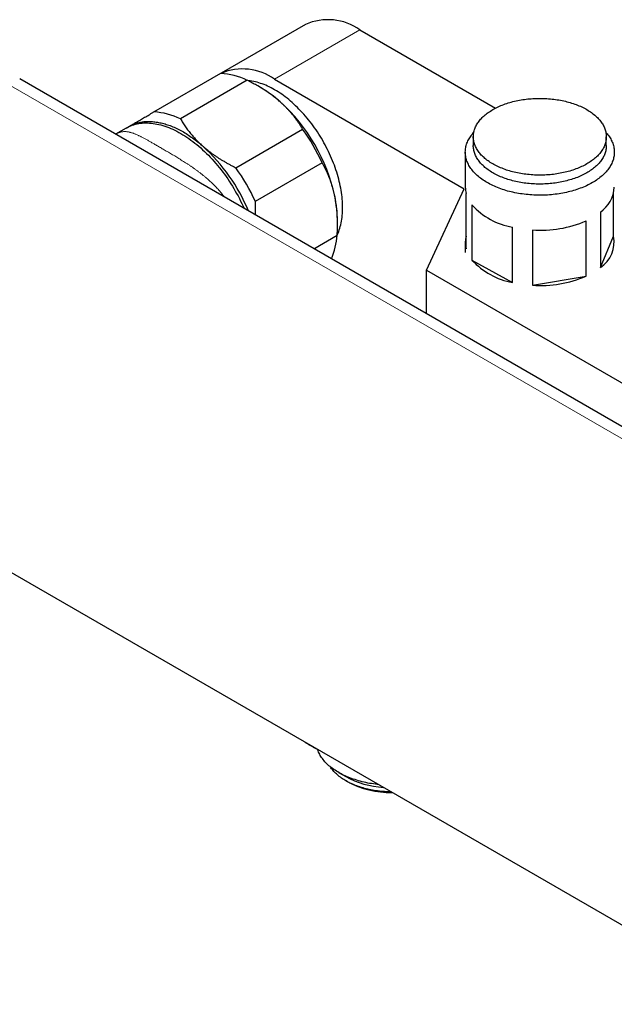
# Model space of a CAD drawing. Header units: millimetres. Extents: x 8 to 696, y 12 to 354.
# Tile 9 of 14: x 533 to 614, y 80 to 215. Entities that reach past the tile are written whole.
import ezdxf

# ---------------------------------------------------------------- set-up
doc = ezdxf.new("R2010")
doc.units = ezdxf.units.MM

msp = doc.modelspace()

# ---------------------------------------------------------------- linework, layer by layer
at = {"color": 7, "linetype": 'Continuous', "lineweight": 30}
for p, q in [((571.85, 214.33), (560.23, 207.62)), ((579.35, 213.59), (597.99, 202.82)), ((551, 202.31), (560.19, 207.62)), ((668.29, 128.49), (532.53, 206.87)), ((563.85, 206.66), (554.65, 201.35)), ((565.65, 205.67), (565.29, 205.88)), ((567.61, 206.81), (593.71, 191.75)), ((547.19, 200.09), (545.73, 199.25)), ((562.27, 194.63), (571.46, 199.94)), ((594.95, 198.89), (594.95, 197.67)), ((613.25, 197.67), (613.25, 198.89)), ((593.85, 196.77), (593.85, 191.95)), ((574.15, 195.31), (564.95, 190)), ((588.51, 180.54), (593.71, 191.75)), ((593.96, 183.49), (593.96, 191.08)), ((614.24, 185.23), (614.24, 191.08)), ((594.76, 189.51), (594.76, 181.92)), ((612.43, 188.5), (612.43, 180.91)), ((576.26, 186.86), (576.26, 187.3)), ((610.47, 179.72), (610.47, 187.32)), ((600.34, 178.85), (600.34, 186.45)), ((603.09, 186.06), (603.09, 178.47)), ((573.02, 183.49), (576.21, 185.34)), ((593.85, 184.36), (593.85, 182.97)), ((612.43, 180.91), (614.24, 185.23)), ((594.76, 181.92), (600.34, 178.85)), ((588.51, 180.54), (628.18, 157.64)), ((588.51, 174.55), (588.51, 180.54)), ((603.09, 178.47), (610.47, 179.72)), ((498.49, 157.93), (634.26, 79.56)), ((576.41, 111.45), (577.39, 110.88)), ((577.39, 110.31), (577.6, 110.19))]:
    msp.add_line(p, q, dxfattribs=at)
at = {"color": 252, "linetype": 'Continuous', "lineweight": 0}
for p, q in [((567.61, 206.81), (579.35, 213.59)), ((665.28, 128.57), (529.52, 206.94))]:
    msp.add_line(p, q, dxfattribs=at)
at = {"color": 7, "linetype": 'Continuous', "lineweight": 30, "flags": 128}
for points in [[(576.21, 185.36), (576.25, 185.44), (576.34, 185.65), (576.43, 185.87), (576.51, 186.09), (576.58, 186.32), (576.64, 186.55), (576.7, 186.79), (576.76, 187.04), (576.81, 187.29), (576.85, 187.54), (576.88, 187.8), (576.91, 188.07), (576.93, 188.33), (576.95, 188.61), (576.96, 188.88), (576.96, 189.16), (576.96, 189.45), (576.95, 189.74), (576.93, 190.03), (576.91, 190.32), (576.88, 190.62), (576.85, 190.92), (576.81, 191.22), (576.76, 191.53), (576.7, 191.83), (576.64, 192.14), (576.58, 192.45), (576.51, 192.76), (576.43, 193.08), (576.34, 193.39), (576.25, 193.71), (576.15, 194.02), (576.05, 194.34), (575.94, 194.65), (575.83, 194.97), (575.71, 195.28), (575.59, 195.6), (575.45, 195.91), (575.32, 196.23), (575.18, 196.54), (575.03, 196.85), (574.88, 197.16), (574.72, 197.47), (574.56, 197.77), (574.4, 198.08), (574.23, 198.38), (574.05, 198.68), (573.87, 198.97), (573.69, 199.26), (573.5, 199.55), (573.31, 199.84), (573.11, 200.12), (572.91, 200.4), (572.71, 200.68), (572.5, 200.95), (572.29, 201.21), (572.08, 201.47), (571.86, 201.73), (571.64, 201.98), (571.42, 202.23), (571.19, 202.47), (570.96, 202.71), (570.74, 202.94), (570.5, 203.16), (570.27, 203.38), (570.03, 203.59), (569.8, 203.8), (569.56, 204), (569.32, 204.19), (569.08, 204.38), (568.83, 204.56), (568.59, 204.73), (568.35, 204.9), (568.1, 205.06), (567.86, 205.21), (567.61, 205.36), (567.37, 205.49), (567.13, 205.62), (566.88, 205.75), (566.64, 205.86), (566.39, 205.97), (566.15, 206.07), (565.91, 206.16), (565.67, 206.24), (565.43, 206.32), (565.2, 206.39), (564.96, 206.44), (564.73, 206.5), (564.49, 206.54), (564.26, 206.57), (564.04, 206.6), (563.94, 206.61)], [(606.25, 204.03), (606.49, 203.99), (606.72, 203.95), (606.95, 203.91), (607.17, 203.87), (607.4, 203.82), (607.62, 203.77), (607.84, 203.71), (608.06, 203.66), (608.27, 203.59), (608.48, 203.53), (608.69, 203.46), (608.9, 203.39), (609.1, 203.32), (609.3, 203.24), (609.49, 203.16), (609.69, 203.08), (609.87, 202.99), (610.06, 202.9), (610.24, 202.81), (610.41, 202.72), (610.58, 202.62), (610.75, 202.52), (610.91, 202.42), (611.07, 202.32), (611.22, 202.21), (611.37, 202.1), (611.51, 201.99), (611.65, 201.88), (611.78, 201.76), (611.91, 201.64), (612.03, 201.52), (612.15, 201.4), (612.26, 201.28), (612.37, 201.16), (612.47, 201.03), (612.56, 200.9), (612.65, 200.78), (612.73, 200.65), (612.81, 200.52), (612.88, 200.38), (612.94, 200.25), (613, 200.12), (613.06, 199.98), (613.1, 199.85), (613.14, 199.71), (613.18, 199.57), (613.2, 199.43), (613.22, 199.3), (613.24, 199.16), (613.25, 199.02), (613.25, 198.88), (613.25, 198.74), (613.24, 198.61), (613.22, 198.47), (613.2, 198.33), (613.17, 198.19), (613.14, 198.06), (613.1, 197.92), (613.05, 197.78), (612.99, 197.65), (612.94, 197.52), (612.87, 197.38), (612.8, 197.25), (612.72, 197.12), (612.64, 196.99), (612.55, 196.86), (612.45, 196.73), (612.35, 196.61), (612.25, 196.49), (612.13, 196.36), (612.02, 196.24), (611.89, 196.12), (611.77, 196.01), (611.63, 195.89), (611.49, 195.78), (611.35, 195.67), (611.2, 195.56), (611.05, 195.45), (610.89, 195.35), (610.73, 195.25), (610.56, 195.15), (610.39, 195.05), (610.21, 194.96), (610.03, 194.87), (609.85, 194.78), (609.66, 194.7), (609.47, 194.61), (609.27, 194.53), (609.07, 194.46), (608.87, 194.38), (608.66, 194.31), (608.45, 194.25), (608.24, 194.18), (608.02, 194.12), (607.81, 194.06), (607.59, 194.01), (607.36, 193.96), (607.14, 193.91), (606.91, 193.87), (606.68, 193.83), (606.45, 193.79), (606.22, 193.75), (605.99, 193.72), (605.75, 193.7), (605.52, 193.67), (605.28, 193.65), (605.04, 193.64), (604.8, 193.63), (604.56, 193.62), (604.32, 193.61), (604.08, 193.61), (603.84, 193.61), (603.61, 193.62), (603.37, 193.63), (603.13, 193.64), (602.89, 193.66), (602.65, 193.68), (602.42, 193.7), (602.18, 193.73), (601.95, 193.76), (601.72, 193.79), (601.49, 193.83), (601.26, 193.87), (601.03, 193.92), (600.81, 193.96), (600.58, 194.02), (600.36, 194.07), (600.15, 194.13), (599.93, 194.19), (599.72, 194.26), (599.51, 194.32), (599.31, 194.39), (599.1, 194.47), (598.9, 194.55), (598.71, 194.63), (598.52, 194.71), (598.33, 194.79), (598.15, 194.88), (597.97, 194.97), (597.79, 195.07), (597.62, 195.16), (597.45, 195.26), (597.29, 195.37), (597.13, 195.47), (596.98, 195.58), (596.83, 195.68), (596.69, 195.8), (596.55, 195.91), (596.42, 196.02), (596.29, 196.14), (596.17, 196.26), (596.05, 196.38), (595.94, 196.5), (595.84, 196.63), (595.74, 196.75), (595.64, 196.88), (595.55, 197.01), (595.47, 197.14), (595.39, 197.27), (595.32, 197.4), (595.26, 197.54), (595.2, 197.67), (595.15, 197.8), (595.1, 197.94), (595.06, 198.08), (595.03, 198.21), (595, 198.35), (594.98, 198.49), (594.96, 198.63), (594.95, 198.76), (594.95, 198.9), (594.96, 199.04), (594.96, 199.18), (594.98, 199.32), (595, 199.45), (595.03, 199.59), (595.07, 199.73), (595.11, 199.87), (595.16, 200), (595.21, 200.14), (595.27, 200.27), (595.33, 200.4), (595.4, 200.53), (595.48, 200.67), (595.57, 200.79), (595.65, 200.92), (595.75, 201.05), (595.85, 201.18), (595.96, 201.3), (596.07, 201.42), (596.19, 201.54), (596.31, 201.66), (596.44, 201.78), (596.57, 201.89), (596.71, 202.01), (596.85, 202.12), (597, 202.22), (597.16, 202.33), (597.31, 202.43), (597.48, 202.54), (597.64, 202.63), (597.82, 202.73), (597.99, 202.82), (598.17, 202.92), (598.36, 203), (598.55, 203.09), (598.74, 203.17), (598.93, 203.25), (599.13, 203.33), (599.34, 203.4), (599.54, 203.47), (599.75, 203.54), (599.96, 203.6), (600.18, 203.66), (600.4, 203.72), (600.62, 203.78), (600.84, 203.83), (601.06, 203.88), (601.29, 203.92), (601.52, 203.96), (601.75, 204), (601.98, 204.03), (602.22, 204.06), (602.45, 204.09), (602.69, 204.11), (602.92, 204.13), (603.16, 204.15), (603.4, 204.16), (603.64, 204.17), (603.88, 204.17), (604.12, 204.17), (604.36, 204.17), (604.6, 204.17), (604.84, 204.16), (605.08, 204.14), (605.31, 204.13), (605.55, 204.11), (605.79, 204.08), (606.02, 204.06), (606.25, 204.03)], [(547.19, 200.09), (547.39, 200.2), (547.59, 200.3), (547.8, 200.39), (548.02, 200.47), (548.23, 200.54), (548.46, 200.61), (548.68, 200.66), (548.91, 200.71), (549.15, 200.74), (549.39, 200.77), (549.63, 200.79), (549.88, 200.79), (550.12, 200.79), (550.38, 200.78), (550.63, 200.76), (550.89, 200.73), (551.15, 200.69), (551.41, 200.64), (551.68, 200.58), (551.95, 200.52), (552.22, 200.44), (552.49, 200.35), (552.76, 200.26), (553.03, 200.16), (553.31, 200.04), (553.58, 199.92), (553.86, 199.79), (554.14, 199.65), (554.41, 199.5), (554.69, 199.35), (554.97, 199.18), (555.25, 199.01), (555.52, 198.83), (555.8, 198.64), (556.08, 198.44), (556.35, 198.24), (556.62, 198.03), (556.9, 197.81), (557.17, 197.58), (557.44, 197.35), (557.7, 197.11), (557.97, 196.86), (558.23, 196.6), (558.49, 196.34), (558.75, 196.07), (559.01, 195.8), (559.26, 195.52), (559.51, 195.23), (559.75, 194.94), (559.99, 194.65), (560.23, 194.34), (560.47, 194.04), (560.7, 193.73), (560.93, 193.41), (561.15, 193.09), (561.37, 192.77), (561.58, 192.44), (561.79, 192.11), (561.99, 191.77), (562.19, 191.43), (562.38, 191.09), (562.57, 190.75), (562.76, 190.4), (562.93, 190.05), (563.11, 189.7), (563.27, 189.35), (563.41, 189.04)], [(547.52, 200.28), (547.65, 200.35), (547.78, 200.42), (547.91, 200.49), (548.05, 200.55), (548.19, 200.61), (548.33, 200.66), (548.47, 200.71), (548.61, 200.76), (548.76, 200.8), (548.9, 200.84), (549.05, 200.87), (549.21, 200.9), (549.36, 200.93), (549.51, 200.95), (549.67, 200.97), (549.83, 200.98), (549.99, 200.99), (550.15, 201), (550.31, 201), (550.47, 201), (550.64, 200.99), (550.8, 200.98), (550.97, 200.96), (551.14, 200.95), (551.31, 200.92), (551.48, 200.9), (551.65, 200.87), (551.83, 200.83), (552, 200.79), (552.17, 200.75), (552.35, 200.71), (552.53, 200.66), (552.7, 200.6), (552.88, 200.54), (553.06, 200.48), (553.24, 200.42), (553.42, 200.35), (553.6, 200.27), (553.78, 200.2), (553.96, 200.11), (554.14, 200.03), (554.32, 199.94), (554.51, 199.85), (554.69, 199.75), (554.87, 199.65), (555.05, 199.55), (555.23, 199.44), (555.42, 199.33), (555.6, 199.22), (555.78, 199.1), (555.96, 198.98), (556.14, 198.85), (556.32, 198.73), (556.5, 198.59), (556.68, 198.46), (556.86, 198.32), (557.04, 198.18), (557.22, 198.04), (557.4, 197.89), (557.58, 197.74), (557.75, 197.58)], [(547.37, 200.19), (547.39, 200.2), (547.52, 200.28)], [(613.19, 199.51), (613.24, 199.45), (613.36, 199.31), (613.47, 199.17), (613.58, 199.02), (613.68, 198.88), (613.77, 198.73), (613.86, 198.59), (613.93, 198.44), (614.01, 198.29), (614.07, 198.14), (614.13, 197.99), (614.18, 197.84), (614.23, 197.68), (614.27, 197.53), (614.3, 197.38), (614.32, 197.22), (614.34, 197.07), (614.35, 196.91), (614.35, 196.76), (614.35, 196.6), (614.34, 196.45), (614.32, 196.29), (614.29, 196.14), (614.26, 195.99), (614.22, 195.83), (614.18, 195.68), (614.12, 195.53), (614.06, 195.38), (614, 195.23), (613.92, 195.08), (613.84, 194.93), (613.76, 194.78), (613.66, 194.64), (613.56, 194.49), (613.46, 194.35), (613.34, 194.21), (613.23, 194.07), (613.1, 193.94), (612.97, 193.8), (612.83, 193.67), (612.69, 193.54), (612.54, 193.41), (612.38, 193.28), (612.22, 193.16), (612.05, 193.04), (611.88, 192.92), (611.71, 192.8), (611.52, 192.69), (611.34, 192.58), (611.14, 192.47), (610.95, 192.36), (610.74, 192.26), (610.54, 192.16), (610.33, 192.07), (610.11, 191.98), (609.89, 191.89), (609.67, 191.8), (609.44, 191.72), (609.21, 191.64), (608.98, 191.56), (608.74, 191.49), (608.5, 191.42), (608.25, 191.36), (608.01, 191.3), (607.76, 191.24), (607.5, 191.19), (607.25, 191.14), (606.99, 191.09), (606.74, 191.05), (606.48, 191.01), (606.21, 190.98), (605.95, 190.95), (605.69, 190.92), (605.42, 190.9), (605.15, 190.88), (604.89, 190.87), (604.62, 190.86), (604.35, 190.85), (604.08, 190.85), (603.81, 190.85), (603.55, 190.86), (603.28, 190.87), (603.01, 190.89), (602.74, 190.9), (602.48, 190.93), (602.21, 190.95), (601.95, 190.98), (601.69, 191.02), (601.43, 191.06), (601.17, 191.1), (600.92, 191.15), (600.66, 191.2), (600.41, 191.25), (600.16, 191.31), (599.91, 191.37), (599.67, 191.43), (599.43, 191.5), (599.19, 191.57), (598.96, 191.65), (598.73, 191.73), (598.5, 191.81), (598.28, 191.9), (598.06, 191.99), (597.85, 192.08), (597.64, 192.18), (597.43, 192.28), (597.23, 192.38), (597.03, 192.49), (596.84, 192.59), (596.65, 192.7), (596.47, 192.82), (596.29, 192.94), (596.12, 193.05), (595.96, 193.18), (595.8, 193.3), (595.64, 193.43), (595.49, 193.56), (595.35, 193.69), (595.21, 193.82), (595.08, 193.96), (594.96, 194.09), (594.84, 194.23), (594.73, 194.37), (594.62, 194.52), (594.53, 194.66), (594.43, 194.81), (594.35, 194.95), (594.27, 195.1), (594.2, 195.25), (594.13, 195.4), (594.07, 195.55), (594.02, 195.7), (593.97, 195.86), (593.94, 196.01), (593.91, 196.16), (593.88, 196.32), (593.86, 196.47), (593.85, 196.63), (593.85, 196.78), (593.86, 196.94), (593.87, 197.09), (593.88, 197.25), (593.91, 197.4), (593.94, 197.55), (593.98, 197.71), (594.03, 197.86), (594.08, 198.01), (594.14, 198.16), (594.21, 198.31), (594.28, 198.46), (594.36, 198.61), (594.45, 198.76), (594.54, 198.9), (594.64, 199.04), (594.75, 199.19), (594.86, 199.33), (594.98, 199.47), (595.01, 199.51)], [(613.25, 197.67), (613.25, 197.66), (613.25, 197.52), (613.24, 197.38), (613.22, 197.24), (613.2, 197.11), (613.17, 196.97), (613.14, 196.83), (613.1, 196.7), (613.05, 196.56), (612.99, 196.42), (612.94, 196.29), (612.87, 196.16), (612.8, 196.03), (612.72, 195.9), (612.64, 195.77), (612.55, 195.64), (612.45, 195.51), (612.35, 195.38), (612.25, 195.26), (612.13, 195.14), (612.02, 195.02), (611.89, 194.9), (611.77, 194.78), (611.63, 194.67), (611.49, 194.55), (611.35, 194.44), (611.2, 194.34), (611.05, 194.23), (610.89, 194.13), (610.73, 194.02), (610.56, 193.93), (610.39, 193.83), (610.21, 193.74), (610.03, 193.64), (609.85, 193.56), (609.66, 193.47), (609.47, 193.39), (609.27, 193.31), (609.07, 193.23), (608.87, 193.16), (608.66, 193.09), (608.45, 193.02), (608.24, 192.96), (608.02, 192.9), (607.81, 192.84), (607.59, 192.78), (607.36, 192.73), (607.14, 192.69), (606.91, 192.64), (606.68, 192.6), (606.45, 192.56), (606.22, 192.53), (605.99, 192.5), (605.75, 192.47), (605.52, 192.45), (605.28, 192.43), (605.04, 192.41), (604.8, 192.4), (604.56, 192.39), (604.32, 192.39), (604.08, 192.39), (603.84, 192.39), (603.61, 192.39), (603.37, 192.4), (603.13, 192.42), (602.89, 192.43), (602.65, 192.45), (602.42, 192.48), (602.18, 192.5), (601.95, 192.53), (601.72, 192.57), (601.49, 192.61), (601.26, 192.65), (601.03, 192.69), (600.81, 192.74), (600.58, 192.79), (600.36, 192.85), (600.15, 192.9), (599.93, 192.97), (599.72, 193.03), (599.51, 193.1), (599.31, 193.17), (599.1, 193.24), (598.9, 193.32), (598.71, 193.4), (598.52, 193.48), (598.33, 193.57), (598.15, 193.66), (597.97, 193.75), (597.79, 193.84), (597.62, 193.94), (597.45, 194.04), (597.29, 194.14), (597.13, 194.24), (596.98, 194.35), (596.83, 194.46), (596.69, 194.57), (596.55, 194.68), (596.42, 194.8), (596.29, 194.92), (596.17, 195.04), (596.05, 195.16), (595.94, 195.28), (595.84, 195.4), (595.74, 195.53), (595.64, 195.66), (595.55, 195.78), (595.47, 195.91), (595.39, 196.05), (595.32, 196.18), (595.26, 196.31), (595.2, 196.44), (595.15, 196.58), (595.1, 196.72), (595.06, 196.85), (595.03, 196.99), (595, 197.13), (594.98, 197.26), (594.96, 197.4), (594.95, 197.54), (594.95, 197.67)], [(581.91, 109.78), (581.74, 109.8), (581.47, 109.83), (581.21, 109.87), (580.94, 109.91), (580.68, 109.95), (580.42, 110), (580.16, 110.06), (579.91, 110.11), (579.65, 110.18), (579.4, 110.24), (579.16, 110.31), (578.91, 110.38), (578.67, 110.46), (578.43, 110.54), (578.2, 110.62), (577.97, 110.71), (577.75, 110.8), (577.52, 110.89), (577.31, 110.99), (577.09, 111.09), (576.89, 111.19), (576.68, 111.3), (576.49, 111.41), (576.29, 111.52), (576.1, 111.63), (575.92, 111.75), (575.74, 111.87), (575.57, 112), (575.41, 112.12), (575.25, 112.25), (575.09, 112.38), (574.94, 112.51), (574.8, 112.65), (574.66, 112.79), (574.53, 112.93), (574.41, 113.07), (574.29, 113.21), (574.18, 113.36), (574.08, 113.5), (573.98, 113.65), (573.89, 113.8), (573.81, 113.95), (573.73, 114.1), (573.66, 114.26), (573.6, 114.41), (573.54, 114.57), (573.52, 114.62)], [(583.65, 108.77), (583.43, 108.78), (583.2, 108.79), (582.96, 108.8), (582.72, 108.81), (582.48, 108.83), (582.25, 108.85), (582.02, 108.88), (581.78, 108.91), (581.55, 108.94), (581.32, 108.98), (581.09, 109.02), (580.87, 109.06), (580.64, 109.11), (580.42, 109.16), (580.2, 109.21), (579.98, 109.26), (579.77, 109.32), (579.56, 109.39), (579.35, 109.45), (579.14, 109.52), (578.94, 109.59), (578.74, 109.67), (578.54, 109.75), (578.35, 109.83), (578.16, 109.91), (577.98, 110), (577.8, 110.09), (577.62, 110.18), (577.45, 110.28), (577.28, 110.38), (577.12, 110.48), (576.96, 110.58), (576.81, 110.68), (576.66, 110.79), (576.51, 110.9), (576.37, 111.01), (576.24, 111.12), (576.11, 111.24), (575.99, 111.36), (575.87, 111.48), (575.75, 111.6), (575.65, 111.72), (575.55, 111.85), (575.45, 111.97), (575.36, 112.1), (575.28, 112.23)]]:
    msp.add_lwpolyline(points, dxfattribs=at)
at = {"color": 7, "linetype": 'Continuous', "lineweight": 30}
for centre, radius, start, end in [((574.96, 207.45), 7.55, 54.4092, 114.2803), ((559.58, 197.89), 9.74, 64.0628, 86.428), ((563.2, 200.62), 7.6, 54.5221, 112.9868), ((557.16, 191.15), 16.83, 48.267, 59.6781), ((551.83, 185.45), 24.63, 12.3885, 47.8522), ((550.39, 192.59), 9.74, 64.0628, 86.428), ((549.08, 183.86), 27.56, 24.5436, 35.6971), ((541.16, 179.28), 24.7, 22.4165, 47.81), ((539.89, 178.55), 27.56, 24.5436, 35.6971), ((597.33, 191.96), 3.48, 180.0527, 194.5233), ((609.82, 192.22), 4.54, 305.0973, 356.648), ((559.32, 187.2), 16.93, 0.343, 12.0278), ((602.04, 196.14), 9.84, 222.3443, 260.0411), ((604.2, 201.92), 15.89, 266.006, 293.2682), ((566.01, 186.04), 10.22, 337.3019, 356.092), ((597.31, 184.36), 3.46, 165.4568, 194.5432), ((610.1, 184.42), 4.22, 303.5241, 10.9726), ((602.04, 188.55), 9.84, 222.3443, 260.0411), ((604.2, 194.32), 15.89, 266.006, 293.2682), ((583.35, 121.86), 12.49, 241.5043, 266.4446), ((583.55, 121.32), 12.62, 241.8745, 271.0171)]:
    msp.add_arc(centre, radius, start, end, dxfattribs=at)
for points, knots in [([(568.36, 203.71), (568.28, 203.77), (568.13, 203.91), (567.89, 204.11), (567.64, 204.31), (567.39, 204.5), (567.13, 204.69), (566.86, 204.88), (566.59, 205.07), (566.31, 205.26), (566.02, 205.44), (565.73, 205.63), (565.43, 205.8), (565.12, 205.98), (564.81, 206.15), (564.49, 206.32), (564.17, 206.49), (563.96, 206.6), (563.85, 206.66)], [0, 0, 0, 0, 0.059484, 0.1189681, 0.1789551, 0.2389422, 0.2998035, 0.360665, 0.4226338, 0.4846027, 0.5477268, 0.6108511, 0.6749823, 0.7391139, 0.8039382, 0.8687628, 0.9338481, 1, 1, 1, 1]), ([(571.46, 199.94), (571.4, 200.05), (571.27, 200.26), (571.07, 200.57), (570.86, 200.89), (570.64, 201.2), (570.41, 201.51), (570.17, 201.82), (569.92, 202.12), (569.65, 202.43), (569.38, 202.73), (569.09, 203.02), (568.79, 203.31), (568.55, 203.54), (568.4, 203.67), (568.36, 203.71)], [0, 0, 0, 0, 0.0795364, 0.1590933, 0.2386466, 0.3181783, 0.3989973, 0.4798639, 0.5607413, 0.6415981, 0.722409, 0.8044585, 0.8865269, 0.9685754, 1, 1, 1, 1]), ([(547.52, 200.28), (547.55, 200.3), (547.66, 200.36), (547.85, 200.47), (548.09, 200.61), (548.34, 200.76), (548.6, 200.91), (548.87, 201.07), (549.15, 201.23), (549.43, 201.4), (549.72, 201.57), (550.03, 201.74), (550.34, 201.93), (550.67, 202.12), (550.89, 202.25), (551, 202.31)], [0, 0, 0, 0, 0.034083, 0.113223, 0.192397, 0.271573, 0.350714, 0.430546, 0.510378, 0.588808, 0.667237, 0.750413, 0.833614, 0.916819, 1, 1, 1, 1]), ([(554.65, 201.35), (554.71, 201.26), (554.82, 201.07), (554.99, 200.79), (555.17, 200.52), (555.35, 200.26), (555.54, 199.99), (555.74, 199.73), (555.94, 199.48), (556.15, 199.22), (556.36, 198.98), (556.58, 198.73), (556.8, 198.49), (557.03, 198.26), (557.27, 198.03), (557.51, 197.8), (557.67, 197.66), (557.75, 197.58)], [0, 0, 0, 0, 0.070136, 0.140298, 0.208396, 0.276495, 0.344182, 0.41187, 0.478772, 0.545673, 0.611584, 0.677495, 0.742447, 0.807398, 0.871672, 0.935946, 1, 1, 1, 1]), ([(547.27, 200.13), (547.27, 200.13), (547.35, 200.18), (547.44, 200.23), (547.52, 200.28)], [0, 0, 0, 0, 0.055179, 1, 1, 1, 1]), ([(557.75, 197.58), (557.79, 197.55), (557.94, 197.42), (558.19, 197.21), (558.52, 196.95), (558.85, 196.69), (559.19, 196.44), (559.55, 196.2), (559.9, 195.96), (560.27, 195.73), (560.65, 195.51), (561.04, 195.28), (561.44, 195.06), (561.85, 194.84), (562.13, 194.7), (562.27, 194.63)], [0, 0, 0, 0, 0.031425, 0.110773, 0.190157, 0.269542, 0.348893, 0.428216, 0.507569, 0.586925, 0.666253, 0.749675, 0.833121, 0.916573, 1, 1, 1, 1]), ([(575.89, 190.73), (575.87, 190.79), (575.83, 190.98), (575.76, 191.3), (575.66, 191.69), (575.55, 192.07), (575.43, 192.45), (575.3, 192.82), (575.16, 193.19), (575.02, 193.55), (574.86, 193.91), (574.7, 194.27), (574.52, 194.62), (574.34, 194.97), (574.21, 195.19), (574.15, 195.31)], [0, 0, 0, 0, 0.0340833, 0.1126914, 0.1913334, 0.2699769, 0.3485872, 0.4282327, 0.5079082, 0.5875871, 0.6672373, 0.7504129, 0.8336137, 0.9168187, 1, 1, 1, 1]), ([(564.95, 190), (564.94, 189.82), (564.93, 189.46), (564.91, 188.98), (564.91, 188.56), (564.91, 188.31), (564.91, 188.18), (564.91, 188.17)], [0, 0, 0, 0, 0.29573, 0.591457, 0.789247, 0.987056, 1, 1, 1, 1]), ([(576.21, 185.34), (576.22, 185.46), (576.23, 185.69), (576.25, 186.07), (576.26, 186.49), (576.26, 186.95), (576.25, 187.4), (576.24, 187.86), (576.21, 188.31), (576.18, 188.76), (576.13, 189.21), (576.08, 189.65), (576.01, 190.05), (575.95, 190.41), (575.91, 190.62), (575.89, 190.73)], [0, 0, 0, 0, 0.062072, 0.124144, 0.207094, 0.290055, 0.373002, 0.456292, 0.539598, 0.622885, 0.706579, 0.790293, 0.873985, 0.936993, 1, 1, 1, 1]), ([(571.77, 115.63), (571.82, 115.6), (571.92, 115.53), (572.09, 115.42), (572.26, 115.32), (572.44, 115.21), (572.62, 115.1), (572.8, 115), (572.99, 114.9), (573.17, 114.8), (573.35, 114.71), (573.47, 114.65), (573.52, 114.62)], [0, 0, 0, 0, 0.08818, 0.191603, 0.29503, 0.398456, 0.50188, 0.605301, 0.708716, 0.812124, 0.915525, 1, 1, 1, 1])]:
    msp.add_open_spline(points, degree=3, knots=knots, dxfattribs=at)
at = {"color": 252, "linetype": 'Continuous', "lineweight": 0}
msp.add_open_spline([(545.73, 199.25), (545.74, 199.25), (545.8, 199.29), (545.91, 199.34), (546.05, 199.41), (546.18, 199.46), (546.32, 199.51), (546.46, 199.54), (546.59, 199.57), (546.74, 199.59), (546.88, 199.6), (547.04, 199.6), (547.19, 199.6), (547.35, 199.58), (547.5, 199.56), (547.67, 199.52), (547.83, 199.48), (548, 199.43), (548.17, 199.37), (548.34, 199.3), (548.52, 199.23), (548.69, 199.15), (548.86, 199.08), (549.02, 199), (549.18, 198.92), (549.34, 198.84), (549.51, 198.75), (549.69, 198.65), (549.87, 198.56), (550.05, 198.46), (550.24, 198.35), (550.43, 198.24), (550.63, 198.13), (550.83, 198.02), (551.04, 197.9), (551.26, 197.77), (551.5, 197.63), (551.76, 197.48), (552.02, 197.33), (552.29, 197.17), (552.57, 197.01), (552.84, 196.85), (553.13, 196.68), (553.42, 196.51), (553.71, 196.34), (554, 196.16), (554.3, 195.98), (554.6, 195.79), (554.9, 195.6), (555.21, 195.41), (555.52, 195.21), (555.83, 195.01), (556.13, 194.8), (556.44, 194.59), (556.75, 194.37), (557.05, 194.15), (557.35, 193.92), (557.65, 193.69), (557.94, 193.45), (558.23, 193.22), (558.49, 192.99), (558.75, 192.76), (559, 192.53), (559.25, 192.29), (559.49, 192.04), (559.72, 191.79), (559.95, 191.54), (560.17, 191.28), (560.39, 191.01), (560.56, 190.79), (560.65, 190.65), (560.68, 190.62)], degree=3, knots=[0, 0, 0, 0, 0.003528, 0.017764, 0.03205, 0.046337, 0.060623, 0.07491, 0.089234, 0.103558, 0.119439, 0.13533, 0.151256, 0.167182, 0.183146, 0.19911, 0.21511, 0.231109, 0.247146, 0.263183, 0.279254, 0.295335, 0.308389, 0.321444, 0.334524, 0.347603, 0.360677, 0.373751, 0.386857, 0.399963, 0.413061, 0.426159, 0.439295, 0.452431, 0.465584, 0.478748, 0.493823, 0.508914, 0.524062, 0.53921, 0.554424, 0.569637, 0.584912, 0.600187, 0.615519, 0.630851, 0.646228, 0.661618, 0.677271, 0.692936, 0.708638, 0.72434, 0.740081, 0.755822, 0.771599, 0.787376, 0.803189, 0.819001, 0.834844, 0.850697, 0.864966, 0.879235, 0.893534, 0.907833, 0.922166, 0.936499, 0.950871, 0.965242, 0.979659, 0.994075, 1, 1, 1, 1], dxfattribs=at)

doc.saveas('drawing.dxf')
